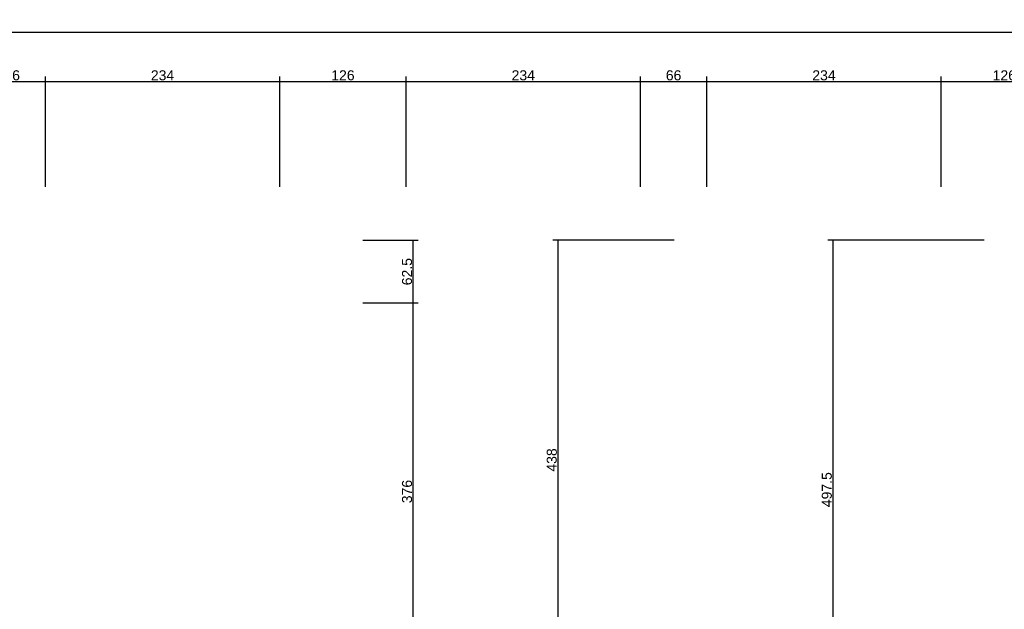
# Model space of a CAD drawing. Header units: millimetres. Extents: x 126553 to 403692, y -95821 to 38049.
# Tile 109 of 256: x 166084 to 167066, y -7722 to -7134. Entities that reach past the tile are written whole.
import ezdxf

# ---------------------------------------------------------------- set-up
doc = ezdxf.new("R2010")
doc.units = ezdxf.units.MM
doc.layers.add('11_wymiary', color=55, linetype='Continuous')
doc.layers.add('11_wymiary @ 50', color=55, linetype='Continuous')
doc.styles.add('11_RJ', font='arial.ttf')
doc.dimstyles.new('11_RJ (cc)', dxfattribs={"dimtxt": 0.2, "dimasz": 0.001, "dimexe": 0.1, "dimexo": 0.1, "dimgap": 0.02, "dimtad": 1, "dimdec": 1, "dimrnd": 0.5, "dimzin": 12, "dimdsep": 46, "dimtxsty": '11_RJ', "dimblk": 'OBLIQUE', "dimcen": 0, "dimdle": 0.01, "dimclrd": 256, "dimclre": 256, "dimclrt": 2, "dimazin": 3, "dimtfac": 1, "dimtdec": 1, "dimtofl": 0, "dimtmove": 0, "dimatfit": 3, "dimldrblk": 'DOT', "dimfxl": 1, "dimtolj": 1, "dimtzin": 13, "dimarcsym": 0})

# ---------------------------------------------------------------- blocks, each defined once
blk = doc.blocks.new('_Oblique')
at = {"color": 0, "linetype": 'ByBlock', "lineweight": -2}
blk.add_line((-0.5, -0.5), (0.5, 0.5), dxfattribs=at)
blk = doc.blocks.new('*D482')
at = {"layer": '11_wymiary', "lineweight": -2, "transparency": 16777216}
for p, q in [((167046.35, -7354.23), (166890.36, -7354.23)), ((166895.36, -7353.73), (166895.36, -7852.23)), ((167051.35, -7851.73), (166890.36, -7851.73))]:
    blk.add_line(p, q, dxfattribs=at)
at = {"layer": 'Defpoints', "color": 0, "transparency": 16777216}
for p in [(167051.35, -7354.23), (166895.36, -7851.73), (167056.35, -7851.73)]:
    blk.add_point(p, dxfattribs=at)
at = {"layer": '11_wymiary', "lineweight": -2, "transparency": 16777216, "xscale": 0.05, "yscale": 0.05, "zscale": 0.05}
for p, rotation in [((166895.36, -7354.23), 90), ((166895.36, -7851.73), 270)]:
    blk.add_blockref('_Oblique', p, dxfattribs=dict(at, rotation=rotation))
at = {"layer": '11_wymiary', "color": 2, "transparency": 16777216, "insert": (166889.26, -7602.98), "char_height": 10, "attachment_point": 5, "rotation": 90, "style": '11_RJ'}
blk.add_mtext('\\A1;497.5', dxfattribs=at)
blk = doc.blocks.new('_Dot')
at = {"color": 0, "linetype": 'ByBlock', "lineweight": -2}
blk.add_line((-0.5, 0), (-1, 0), dxfattribs=at)
at = {"color": 0, "linetype": 'ByBlock', "const_width": 0.5}
blk.add_lwpolyline([(-0.25, 0, 1), (0.25, 0, 1)], format="xyb", close=True, dxfattribs=at)
blk = doc.blocks.new('*D540')
at = {"layer": '11_wymiary', "lineweight": -2, "transparency": 16777216}
for p, q in [((166736.9, -7354.23), (166615.94, -7354.23)), ((166620.94, -7353.73), (166620.94, -7792.94)), ((166617.04, -7792.44), (166615.94, -7792.44))]:
    blk.add_line(p, q, dxfattribs=at)
at = {"layer": 'Defpoints', "color": 0, "transparency": 16777216}
for p in [(166741.9, -7354.23), (166620.94, -7792.44), (166622.04, -7792.44)]:
    blk.add_point(p, dxfattribs=at)
at = {"layer": '11_wymiary', "lineweight": -2, "transparency": 16777216, "xscale": 0.05, "yscale": 0.05, "zscale": 0.05}
for p, rotation in [((166620.94, -7354.23), 90), ((166620.94, -7792.44), 270)]:
    blk.add_blockref('_Oblique', p, dxfattribs=dict(at, rotation=rotation))
at = {"layer": '11_wymiary', "color": 2, "transparency": 16777216, "insert": (166614.83, -7573.34), "char_height": 10, "attachment_point": 5, "rotation": 90, "style": '11_RJ'}
blk.add_mtext('\\A1;438', dxfattribs=at)
blk = doc.blocks.new('*D558')
at = {"layer": '11_wymiary', "lineweight": -2, "transparency": 16777216}
for p, q in [((166426.35, -7416.73), (166481.5, -7416.73)), ((166476.5, -7793.44), (166476.5, -7416.23)), ((166477.35, -7792.94), (166471.5, -7792.94))]:
    blk.add_line(p, q, dxfattribs=at)
at = {"layer": 'Defpoints', "color": 0, "transparency": 16777216}
for p in [(166421.35, -7416.73), (166476.5, -7416.73), (166482.35, -7792.94)]:
    blk.add_point(p, dxfattribs=at)
at = {"layer": '11_wymiary', "lineweight": -2, "transparency": 16777216, "xscale": 0.05, "yscale": 0.05, "zscale": 0.05}
for p, rotation in [((166476.5, -7416.73), 90), ((166476.5, -7792.94), 270)]:
    blk.add_blockref('_Oblique', p, dxfattribs=dict(at, rotation=rotation))
at = {"layer": '11_wymiary', "color": 2, "transparency": 16777216, "insert": (166470.39, -7604.84), "char_height": 10, "attachment_point": 5, "rotation": 90, "style": '11_RJ'}
blk.add_mtext('\\A1;376', dxfattribs=at)
blk = doc.blocks.new('*D559')
at = {"layer": '11_wymiary', "lineweight": -2, "transparency": 16777216}
for p, q in [((166426.35, -7354.23), (166481.5, -7354.23)), ((166476.5, -7417.23), (166476.5, -7353.73)), ((166426.35, -7416.73), (166481.5, -7416.73))]:
    blk.add_line(p, q, dxfattribs=at)
at = {"layer": 'Defpoints', "color": 0, "transparency": 16777216}
for p in [(166421.35, -7354.23), (166476.5, -7354.23), (166421.35, -7416.73)]:
    blk.add_point(p, dxfattribs=at)
at = {"layer": '11_wymiary', "lineweight": -2, "transparency": 16777216, "xscale": 0.05, "yscale": 0.05, "zscale": 0.05}
for p, rotation in [((166476.5, -7354.23), 90), ((166476.5, -7416.73), 270)]:
    blk.add_blockref('_Oblique', p, dxfattribs=dict(at, rotation=rotation))
at = {"layer": '11_wymiary', "color": 2, "transparency": 16777216, "insert": (166470.4, -7385.48), "char_height": 10, "attachment_point": 5, "rotation": 90, "style": '11_RJ'}
blk.add_mtext('\\A1;62.5', dxfattribs=at)
blk = doc.blocks.new('*D153')
at = {"layer": '11_wymiary', "lineweight": -2, "transparency": 16777216}
for p, q in [((165061.35, -7170.79), (165061.35, -7141.67)), ((170393.35, -7314.87), (170393.35, -7141.67)), ((165060.85, -7146.67), (170393.85, -7146.67))]:
    blk.add_line(p, q, dxfattribs=at)
at = {"layer": 'Defpoints', "color": 0, "transparency": 16777216}
for p in [(170393.35, -7146.67), (165061.35, -7175.79), (170393.35, -7319.87)]:
    blk.add_point(p, dxfattribs=at)
at = {"layer": '11_wymiary', "lineweight": -2, "transparency": 16777216, "xscale": 0.05, "yscale": 0.05, "zscale": 0.05, "rotation": 180}
blk.add_blockref('_Oblique', (165061.35, -7146.67), dxfattribs=at)
at = {"layer": '11_wymiary', "lineweight": -2, "transparency": 16777216, "xscale": 0.05, "yscale": 0.05, "zscale": 0.05}
blk.add_blockref('_Oblique', (170393.35, -7146.67), dxfattribs=at)
at = {"layer": '11_wymiary', "color": 2, "transparency": 16777216, "insert": (167727.35, -7140.56), "char_height": 10, "attachment_point": 5, "style": '11_RJ'}
blk.add_mtext('\\A1;5332', dxfattribs=at)
blk = doc.blocks.new('*D160')
at = {"layer": '11_wymiary', "lineweight": -2, "transparency": 16777216}
for p, q in [((166109.46, -7300.87), (166109.46, -7190.79)), ((166343.35, -7300.87), (166343.35, -7190.79)), ((166108.96, -7195.79), (166343.85, -7195.79))]:
    blk.add_line(p, q, dxfattribs=at)
at = {"layer": 'Defpoints', "color": 0, "transparency": 16777216}
for p in [(166343.35, -7195.79), (166109.46, -7305.87), (166343.35, -7305.87)]:
    blk.add_point(p, dxfattribs=at)
at = {"layer": '11_wymiary', "lineweight": -2, "transparency": 16777216, "xscale": 0.05, "yscale": 0.05, "zscale": 0.05, "rotation": 180}
blk.add_blockref('_Oblique', (166109.46, -7195.79), dxfattribs=at)
at = {"layer": '11_wymiary', "lineweight": -2, "transparency": 16777216, "xscale": 0.05, "yscale": 0.05, "zscale": 0.05}
blk.add_blockref('_Oblique', (166343.35, -7195.79), dxfattribs=at)
at = {"layer": '11_wymiary', "color": 2, "transparency": 16777216, "insert": (166226.4, -7189.68), "char_height": 10, "attachment_point": 5, "style": '11_RJ'}
blk.add_mtext('\\A1;234', dxfattribs=at)
blk = doc.blocks.new('*D161')
at = {"layer": '11_wymiary', "lineweight": -2, "transparency": 16777216}
for p, q in [((166043.25, -7300.87), (166043.25, -7190.79)), ((166109.46, -7300.87), (166109.46, -7190.79)), ((166042.75, -7195.79), (166109.96, -7195.79))]:
    blk.add_line(p, q, dxfattribs=at)
at = {"layer": 'Defpoints', "color": 0, "transparency": 16777216}
for p in [(166109.46, -7195.79), (166043.25, -7305.87), (166109.46, -7305.87)]:
    blk.add_point(p, dxfattribs=at)
at = {"layer": '11_wymiary', "lineweight": -2, "transparency": 16777216, "xscale": 0.05, "yscale": 0.05, "zscale": 0.05, "rotation": 180}
blk.add_blockref('_Oblique', (166043.25, -7195.79), dxfattribs=at)
at = {"layer": '11_wymiary', "lineweight": -2, "transparency": 16777216, "xscale": 0.05, "yscale": 0.05, "zscale": 0.05}
blk.add_blockref('_Oblique', (166109.46, -7195.79), dxfattribs=at)
at = {"layer": '11_wymiary', "color": 2, "transparency": 16777216, "insert": (166076.35, -7189.68), "char_height": 10, "attachment_point": 5, "style": '11_RJ'}
blk.add_mtext('\\A1;66', dxfattribs=at)
blk = doc.blocks.new('*D162')
at = {"layer": '11_wymiary', "lineweight": -2, "transparency": 16777216}
for p, q in [((166343.35, -7300.87), (166343.35, -7190.79)), ((166469.46, -7210.79), (166469.46, -7190.79)), ((166342.85, -7195.79), (166469.96, -7195.79))]:
    blk.add_line(p, q, dxfattribs=at)
at = {"layer": 'Defpoints', "color": 0, "transparency": 16777216}
for p in [(166469.46, -7195.79), (166469.46, -7215.79), (166343.35, -7305.87)]:
    blk.add_point(p, dxfattribs=at)
at = {"layer": '11_wymiary', "lineweight": -2, "transparency": 16777216, "xscale": 0.05, "yscale": 0.05, "zscale": 0.05, "rotation": 180}
blk.add_blockref('_Oblique', (166343.35, -7195.79), dxfattribs=at)
at = {"layer": '11_wymiary', "lineweight": -2, "transparency": 16777216, "xscale": 0.05, "yscale": 0.05, "zscale": 0.05}
blk.add_blockref('_Oblique', (166469.46, -7195.79), dxfattribs=at)
at = {"layer": '11_wymiary', "color": 2, "transparency": 16777216, "insert": (166406.4, -7189.68), "char_height": 10, "attachment_point": 5, "style": '11_RJ'}
blk.add_mtext('\\A1;126', dxfattribs=at)
blk = doc.blocks.new('*D163')
at = {"layer": '11_wymiary', "lineweight": -2, "transparency": 16777216}
for p, q in [((166469.46, -7300.87), (166469.46, -7190.79)), ((166703.25, -7300.87), (166703.25, -7190.79)), ((166468.96, -7195.79), (166703.75, -7195.79))]:
    blk.add_line(p, q, dxfattribs=at)
at = {"layer": 'Defpoints', "color": 0, "transparency": 16777216}
for p in [(166703.25, -7195.79), (166469.46, -7305.87), (166703.25, -7305.87)]:
    blk.add_point(p, dxfattribs=at)
at = {"layer": '11_wymiary', "lineweight": -2, "transparency": 16777216, "xscale": 0.05, "yscale": 0.05, "zscale": 0.05, "rotation": 180}
blk.add_blockref('_Oblique', (166469.46, -7195.79), dxfattribs=at)
at = {"layer": '11_wymiary', "lineweight": -2, "transparency": 16777216, "xscale": 0.05, "yscale": 0.05, "zscale": 0.05}
blk.add_blockref('_Oblique', (166703.25, -7195.79), dxfattribs=at)
at = {"layer": '11_wymiary', "color": 2, "transparency": 16777216, "insert": (166586.35, -7189.68), "char_height": 10, "attachment_point": 5, "style": '11_RJ'}
blk.add_mtext('\\A1;234', dxfattribs=at)
blk = doc.blocks.new('*D164')
at = {"layer": '11_wymiary', "lineweight": -2, "transparency": 16777216}
for p, q in [((166769.46, -7300.87), (166769.46, -7190.79)), ((167003.35, -7300.87), (167003.35, -7190.79)), ((166768.96, -7195.79), (167003.85, -7195.79))]:
    blk.add_line(p, q, dxfattribs=at)
at = {"layer": 'Defpoints', "color": 0, "transparency": 16777216}
for p in [(167003.35, -7195.79), (166769.46, -7305.87), (167003.35, -7305.87)]:
    blk.add_point(p, dxfattribs=at)
at = {"layer": '11_wymiary', "lineweight": -2, "transparency": 16777216, "xscale": 0.05, "yscale": 0.05, "zscale": 0.05, "rotation": 180}
blk.add_blockref('_Oblique', (166769.46, -7195.79), dxfattribs=at)
at = {"layer": '11_wymiary', "lineweight": -2, "transparency": 16777216, "xscale": 0.05, "yscale": 0.05, "zscale": 0.05}
blk.add_blockref('_Oblique', (167003.35, -7195.79), dxfattribs=at)
at = {"layer": '11_wymiary', "color": 2, "transparency": 16777216, "insert": (166886.4, -7189.68), "char_height": 10, "attachment_point": 5, "style": '11_RJ'}
blk.add_mtext('\\A1;234', dxfattribs=at)
blk = doc.blocks.new('*D165')
at = {"layer": '11_wymiary', "lineweight": -2, "transparency": 16777216}
for p, q in [((166703.25, -7300.87), (166703.25, -7190.79)), ((166769.46, -7300.87), (166769.46, -7190.79)), ((166702.75, -7195.79), (166769.96, -7195.79))]:
    blk.add_line(p, q, dxfattribs=at)
at = {"layer": 'Defpoints', "color": 0, "transparency": 16777216}
for p in [(166769.46, -7195.79), (166703.25, -7305.87), (166769.46, -7305.87)]:
    blk.add_point(p, dxfattribs=at)
at = {"layer": '11_wymiary', "lineweight": -2, "transparency": 16777216, "xscale": 0.05, "yscale": 0.05, "zscale": 0.05, "rotation": 180}
blk.add_blockref('_Oblique', (166703.25, -7195.79), dxfattribs=at)
at = {"layer": '11_wymiary', "lineweight": -2, "transparency": 16777216, "xscale": 0.05, "yscale": 0.05, "zscale": 0.05}
blk.add_blockref('_Oblique', (166769.46, -7195.79), dxfattribs=at)
at = {"layer": '11_wymiary', "color": 2, "transparency": 16777216, "insert": (166736.35, -7189.68), "char_height": 10, "attachment_point": 5, "style": '11_RJ'}
blk.add_mtext('\\A1;66', dxfattribs=at)
blk = doc.blocks.new('*D166')
at = {"layer": '11_wymiary', "lineweight": -2, "transparency": 16777216}
for p, q in [((167003.35, -7300.87), (167003.35, -7190.79)), ((167129.35, -7300.87), (167129.35, -7190.79)), ((167002.85, -7195.79), (167129.85, -7195.79))]:
    blk.add_line(p, q, dxfattribs=at)
at = {"layer": 'Defpoints', "color": 0, "transparency": 16777216}
for p in [(167129.35, -7195.79), (167003.35, -7305.87), (167129.35, -7305.87)]:
    blk.add_point(p, dxfattribs=at)
at = {"layer": '11_wymiary', "lineweight": -2, "transparency": 16777216, "xscale": 0.05, "yscale": 0.05, "zscale": 0.05, "rotation": 180}
blk.add_blockref('_Oblique', (167003.35, -7195.79), dxfattribs=at)
at = {"layer": '11_wymiary', "lineweight": -2, "transparency": 16777216, "xscale": 0.05, "yscale": 0.05, "zscale": 0.05}
blk.add_blockref('_Oblique', (167129.35, -7195.79), dxfattribs=at)
at = {"layer": '11_wymiary', "color": 2, "transparency": 16777216, "insert": (167066.35, -7189.68), "char_height": 10, "attachment_point": 5, "style": '11_RJ'}
blk.add_mtext('\\A1;126', dxfattribs=at)

msp = doc.modelspace()

# ---------------------------------------------------------------- dimensions: what is measured, and where the dimension line sits
at = {"layer": '11_wymiary @ 50'}
for base, p1, p2, picture, middle in [((170393.35215, -7146.67203), (165061.35215, -7175.79044), (170393.35215, -7319.8716), '*D153', (167727.35215, -7140.56289)), ((166109.45738, -7195.79044), (166043.24693, -7305.8716), (166109.45738, -7305.8716), '*D161', (166076.35215, -7189.68471)), ((166343.35215, -7195.79044), (166109.45738, -7305.8716), (166343.35215, -7305.8716), '*D160', (166226.40476, -7189.6813)), ((166469.45738, -7195.79044), (166343.35215, -7305.8716), (166469.45738, -7215.79044), '*D162', (166406.40476, -7189.68471)), ((166703.24693, -7195.79044), (166469.45738, -7305.8716), (166703.24693, -7305.8716), '*D163', (166586.35215, -7189.6813)), ((166769.45738, -7195.79044), (166703.24693, -7305.8716), (166769.45738, -7305.8716), '*D165', (166736.35215, -7189.68471)), ((167003.35215, -7195.79044), (166769.45738, -7305.8716), (167003.35215, -7305.8716), '*D164', (166886.40476, -7189.6813)), ((167129.35215, -7195.79044), (167003.35215, -7305.8716), (167129.35215, -7305.8716), '*D166', (167066.35215, -7189.68471))]:
    dim = msp.add_linear_dim(base=base, p1=p1, p2=p2, dimstyle='11_RJ (cc)', override={"dimscale": 50, "dimtix": 0, "dimtofl": 0, "dimtmove": 1, "dimatfit": 3}, dxfattribs=at)
    dim.commit()
    dim.dimension.update_dxf_attribs({"geometry": picture, "text_midpoint": middle})
for base, p1, p2, picture, middle in [((166476.50125, -7354.23273), (166421.35215, -7416.73273), (166421.35215, -7354.23273), '*D559', (166470.39552, -7385.48273)), ((166620.94385, -7792.44002), (166741.89764, -7354.23273), (166622.036, -7792.44002), '*D540', (166614.83471, -7573.33638)), ((166895.3608, -7851.73273), (167051.35215, -7354.23273), (167056.35215, -7851.73273), '*D482', (166889.25507, -7602.98273)), ((166476.50125, -7416.73273), (166482.35215, -7792.94002), (166421.35215, -7416.73273), '*D558', (166470.39211, -7604.83638))]:
    dim = msp.add_linear_dim(base=base, p1=p1, p2=p2, angle=90, dimstyle='11_RJ (cc)', override={"dimscale": 50, "dimtix": 0, "dimtofl": 0, "dimtmove": 1, "dimatfit": 3}, dxfattribs=at)
    dim.commit()
    dim.dimension.update_dxf_attribs({"geometry": picture, "text_midpoint": middle})

doc.saveas('drawing.dxf')
